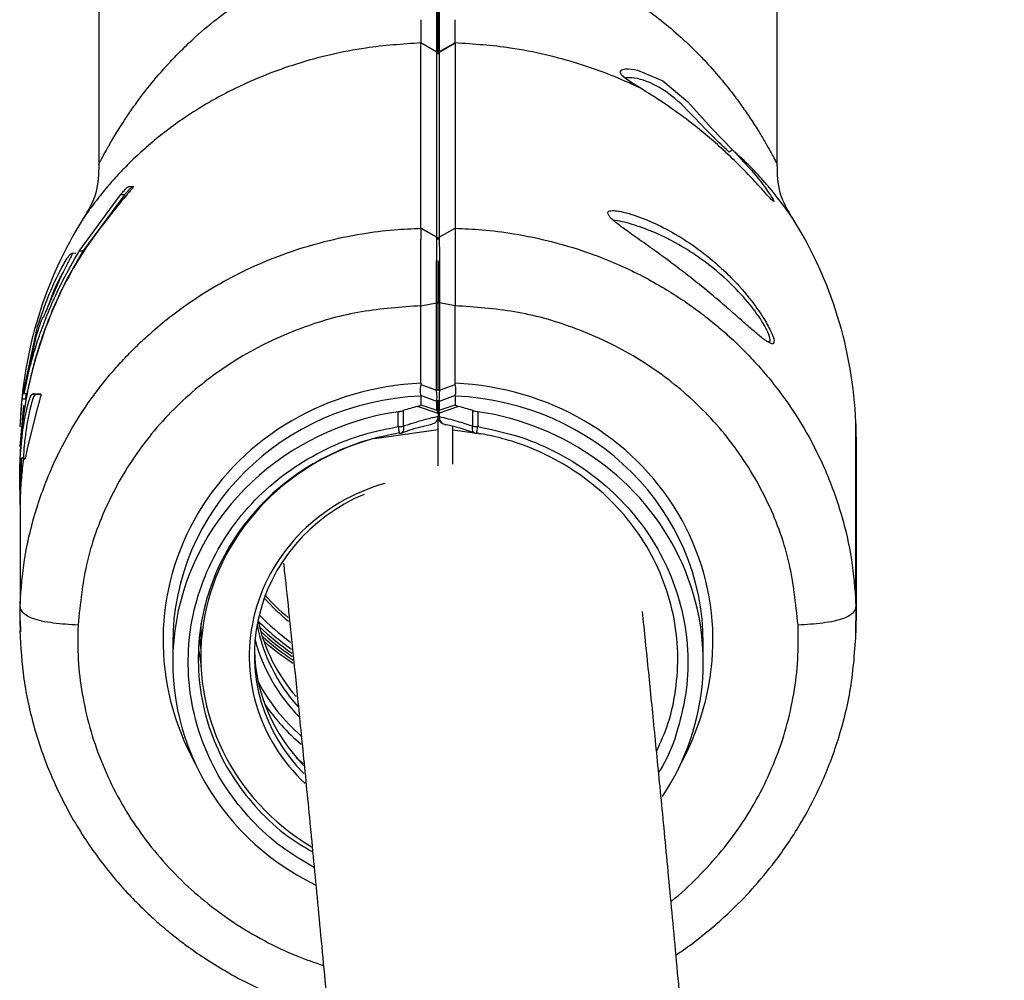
# Model space of a CAD drawing. Header units: millimetres. Extents: x 1141 to 9683, y 1625 to 6203.
# Tile 115 of 118: x 9427 to 9524, y 3901 to 3995. Entities that reach past the tile are written whole.
import ezdxf

# ---------------------------------------------------------------- set-up
doc = ezdxf.new("R2010")
doc.units = ezdxf.units.MM
doc.header["$LTSCALE"] = 25

msp = doc.modelspace()

# ---------------------------------------------------------------- linework, layer by layer
at = {"color": 7, "linetype": 'Continuous', "lineweight": 25}
for p, q in [((9435.085, 4022.861), (9435.085, 3980.681)), ((9501.585, 3980.681), (9501.585, 4022.861)), ((9466.662, 3994.916), (9466.662, 3994.194)), ((9470.008, 3994.195), (9470.008, 3994.916)), ((9468.474, 3993.882), (9468.211, 3993.882)), ((9466.662, 3974.474), (9466.662, 3992.645)), ((9468.208, 3991.746), (9466.662, 3992.645)), ((9466.662, 3992.645), (9468.208, 3991.752)), ((9468.462, 3991.746), (9470.008, 3992.645)), ((9470.008, 3992.645), (9468.462, 3991.752)), ((9470.008, 3992.645), (9470.008, 3974.474)), ((9468.208, 3991.746), (9468.208, 3991.752)), ((9468.462, 3991.752), (9468.462, 3991.746)), ((9438.025, 3978.585), (9438.508, 3978.576)), ((9433.17, 3972.228), (9437.201, 3977.757)), ((9437.597, 3977.756), (9433.52, 3972.227)), ((9437.597, 3977.756), (9437.201, 3977.757)), ((9485.258, 3975.603), (9485.258, 3975.605)), ((9468.208, 3973.602), (9466.662, 3974.475)), ((9466.662, 3974.474), (9468.208, 3973.622)), ((9468.462, 3973.602), (9470.008, 3974.474)), ((9468.462, 3973.622), (9470.008, 3974.474)), ((9468.208, 3973.602), (9468.208, 3973.622)), ((9468.462, 3973.622), (9468.462, 3973.602)), ((9432.333, 3971.983), (9432.502, 3972.023)), ((9432.843, 3972.017), (9432.502, 3972.023)), ((9433.52, 3972.227), (9433.17, 3972.228)), ((9466.662, 3972.086), (9466.662, 3972.742)), ((9470.008, 3972.743), (9470.008, 3972.086)), ((9432.012, 3971.036), (9431.352, 3969.729)), ((9432.499, 3971.98), (9432.333, 3971.983)), ((9466.662, 3970.649), (9466.662, 3971.473)), ((9470.008, 3971.473), (9470.008, 3970.65)), ((9431.352, 3969.729), (9430.085, 3966.819)), ((9466.662, 3966.883), (9468.202, 3967.168)), ((9468.202, 3958.617), (9468.202, 3967.168)), ((9468.335, 3958.687), (9468.335, 3967.238)), ((9470.008, 3966.883), (9468.467, 3967.168)), ((9468.467, 3967.168), (9468.467, 3958.617)), ((9466.662, 3959.297), (9466.662, 3966.883)), ((9470.008, 3959.297), (9470.008, 3966.883)), ((9429.665, 3965.784), (9429.575, 3965.738)), ((9427.671, 3958.254), (9429.095, 3964.84)), ((9428.838, 3963.54), (9427.73, 3958.261)), ((9500.672, 3963.365), (9500.71, 3963.371)), ((9466.662, 3959.297), (9466.651, 3959.186)), ((9466.651, 3959.186), (9468.202, 3958.617)), ((9468.467, 3958.617), (9470.018, 3959.186)), ((9470.018, 3959.186), (9470.008, 3959.297)), ((9427.372, 3955.011), (9427.585, 3957.721)), ((9427.887, 3957.718), (9427.585, 3957.721)), ((9427.654, 3958.255), (9427.671, 3958.254)), ((9427.973, 3958.249), (9427.671, 3958.254)), ((9428.032, 3958.256), (9427.73, 3958.261)), ((9428.551, 3958.231), (9429.408, 3958.224)), ((9428.859, 3958.226), (9428.551, 3958.231)), ((9429.422, 3958.221), (9428.859, 3958.226)), ((9466.65, 3958.08), (9466.662, 3958.036)), ((9468.206, 3957.51), (9466.65, 3958.08)), ((9466.662, 3958.036), (9466.662, 3957.185)), ((9468.335, 3957.3), (9468.335, 3957.651)), ((9470.019, 3958.08), (9468.464, 3957.51)), ((9470.008, 3958.036), (9470.019, 3958.08)), ((9470.008, 3958.036), (9470.008, 3957.185)), ((9427.372, 3953.107), (9427.745, 3957.108)), ((9429.115, 3957.049), (9428.073, 3952.883)), ((9464.93, 3956.622), (9464.93, 3955.09)), ((9468.335, 3956.333), (9466.321, 3957.028)), ((9466.662, 3957.185), (9468.206, 3956.652)), ((9468.206, 3956.652), (9468.206, 3957.51)), ((9468.335, 3956.442), (9468.335, 3957.3)), ((9468.335, 3957.3), (9468.335, 3956.401)), ((9470.348, 3957.028), (9468.456, 3956.375)), ((9468.464, 3957.51), (9468.464, 3956.652)), ((9468.464, 3956.652), (9470.008, 3957.185)), ((9471.739, 3955.09), (9471.739, 3956.622)), ((9464.424, 3955.044), (9464.424, 3956.507)), ((9468.335, 3956.401), (9468.335, 3956.333)), ((9468.335, 3956.333), (9468.335, 3956.054)), ((9468.335, 3956.054), (9468.335, 3956.036)), ((9468.335, 3954.722), (9468.335, 3956.035)), ((9468.456, 3956.028), (9468.455, 3956.008)), ((9468.456, 3956.375), (9468.456, 3956.028)), ((9472.245, 3956.507), (9472.245, 3955.044)), ((9468.335, 3954.722), (9462.095, 3953.855)), ((9468.335, 3951.197), (9468.335, 3954.722)), ((9469.79, 3954.722), (9469.79, 3955.085)), ((9469.79, 3954.722), (9471.912, 3954.427)), ((9469.79, 3951.374), (9469.79, 3954.722)), ((9509.297, 3937.71), (9509.297, 3955.451)), ((9472.102, 3954.401), (9472.459, 3954.351)), ((9509.335, 3936.051), (9509.335, 3953.707)), ((9427.794, 3951.96), (9427.495, 3951.955)), ((9427.862, 3951.896), (9427.696, 3951.893)), ((9427.796, 3951.895), (9427.862, 3951.896)), ((9427.372, 3950.568), (9427.372, 3949.248)), ((9427.372, 3947.978), (9427.372, 3937.71)), ((9427.372, 3947.978), (9427.378, 3946.103)), ((9427.388, 3936.025), (9427.372, 3937.71)), ((9509.297, 3937.71), (9509.281, 3936.014)), ((9427.399, 3934.935), (9427.388, 3936.025)), ((9427.388, 3936.025), (9427.399, 3934.933)), ((9509.281, 3936.014), (9509.269, 3934.822)), ((9509.269, 3934.797), (9509.281, 3936.014)), ((9445.085, 3935.263), (9445.085, 3932.51)), ((9442.335, 3933.803), (9442.335, 3931.97)), ((9494.335, 3931.97), (9494.335, 3933.803)), ((9445.157, 3931.497), (9444.923, 3933.081)), ((9454.471, 3922.588), (9455.119, 3922.033))]:
    msp.add_line(p, q, dxfattribs=at)
at = {"color": 7, "linetype": 'Continuous', "lineweight": 25, "flags": 128}
for points in [[(9487.899, 3989.986), (9490.376, 3988.929), (9492.814, 3986.878), (9495.134, 3984.302), (9497.213, 3982.156), (9497.213, 3982.156), (9497.213, 3982.156)], [(9468.202, 3958.617), (9468.231, 3958.623), (9468.257, 3958.63), (9468.28, 3958.637), (9468.299, 3958.646), (9468.314, 3958.656), (9468.326, 3958.666), (9468.332, 3958.676), (9468.335, 3958.687)], [(9468.335, 3958.687), (9468.337, 3958.676), (9468.344, 3958.666), (9468.355, 3958.656), (9468.37, 3958.646), (9468.389, 3958.637), (9468.412, 3958.63), (9468.438, 3958.623), (9468.467, 3958.617)], [(9468.335, 3956.442), (9468.337, 3956.432), (9468.343, 3956.422), (9468.353, 3956.413), (9468.367, 3956.404), (9468.384, 3956.395), (9468.405, 3956.387), (9468.429, 3956.381), (9468.456, 3956.375)], [(9468.335, 3956.095), (9468.337, 3956.085), (9468.343, 3956.075), (9468.353, 3956.066), (9468.367, 3956.057), (9468.384, 3956.048), (9468.405, 3956.041), (9468.429, 3956.034), (9468.456, 3956.028)], [(9464.93, 3955.09), (9464.944, 3954.924), (9464.938, 3954.773), (9464.914, 3954.643), (9464.873, 3954.537), (9464.815, 3954.46), (9464.743, 3954.414), (9464.739, 3954.413)], [(9471.931, 3954.413), (9471.926, 3954.414), (9471.854, 3954.46), (9471.796, 3954.537), (9471.755, 3954.643), (9471.731, 3954.773), (9471.726, 3954.924), (9471.739, 3955.09)]]:
    msp.add_lwpolyline(points, dxfattribs=at)
at = {"color": 7, "linetype": 'Continuous', "lineweight": 25}
for centre, radius, start, end in [((9468.335, 3953.707), 41, 147.99481, 177.56147), ((9468.335, 3953.707), 41, 2.43853, 32.00532), ((9468.095, 3957.297), 0.24, 0.60234, 62.50281), ((9468.574, 3957.297), 0.24, 117.49719, 179.39766), ((9468.574, 3956.44), 0.24, 117.49719, 179.39766), ((9468.718, 3956.506), 0.293, 150.08901, 206.58695), ((9468.382, 3956.087), 0.0474, 187.00953, 235.35434), ((9468.503, 3956.285), 0.281, 240.87808, 260.31328), ((9464.423, 3957.853), 2.81, 270.02771, 280.41454), ((9467.682, 3955.369), 3.274, 185.71175, 197.79842), ((9472.247, 3957.853), 2.81, 259.58546, 269.97229), ((9467.512, 3955.676), 4.775, 344.10507, 352.38475), ((9468.335, 3953.707), 41, 0, 2.43853), ((9464.406, 3955.356), 1, 279.08591, 289.40013), ((9472.263, 3955.356), 1, 250.59987, 260.91409), ((9468.335, 3953.707), 23, 222.23529, 230.42303), ((9468.321, 3953.707), 22.746, 221.72947, 229.81014), ((9468.326, 3953.707), 24.492, 224.33526, 233.89337), ((9468.335, 3953.707), 25, 225.17294, 234.91365), ((9468.33, 3953.707), 25.296, 226.25281, 235.52412), ((9468.335, 3953.707), 25.55, 227.16424, 235.97984), ((9468.335, 3953.707), 25.8, 228.09778, 236.62444), ((9468.337, 3953.707), 26.054, 229.05708, 236.91033)]:
    msp.add_arc(centre, radius, start, end, dxfattribs=at)
for centre, major_axis, ratio, start_param, end_param in [((9468.387, 3933.673), (26.681, -4.367), 0.947378, 1.788567, 3.781543), ((9468.081, 3958.563), (-0.094, 1.098), 0.114212, 3.419026, 4.75191), ((9468.589, 3958.563), (0.094, 1.098), 0.114212, 1.531276, 2.864159), ((9468.282, 3933.673), (26.681, 4.367), 0.947378, 5.643235, 7.636211), ((9468.335, 3933.361), (25.671, -4.355), 0.947185, 1.794511, 3.300916), ((9468.335, 3933.361), (25.671, 4.355), 0.947185, 6.123862, 7.630267), ((9468.335, 3932.791), (21.328, 18.225), 0.815887, 1.039466, 1.093268), ((9468.081, 3956.442), (-0.163, 0.229), 0.848214, 4.013473, 5.069587), ((9468.335, 3932.791), (21.328, -18.225), 0.815887, 2.048325, 2.102127), ((9468.335, 3932.111), (25.964, 1.446), 0.949629, 1.668938, 4.1782), ((9468.335, 3932.111), (25.964, -1.446), 0.949629, 5.773283, 7.75584), ((9468.335, 3932.636), (23.218, 1.293), 0.949629, 1.797204, 4.097442), ((9468.343, 3932.636), (18.482, 1.029), 0.949629, 1.803927, 3.879685), ((9468.335, 3932.795), (17.973, 1.029), 0.949613, 1.9311, 3.83904), ((9468.335, 3935.134), (23.216, -1.321), 0.949617, 3.173148, 3.195583), ((9468.335, 3938.733), (17.973, 1.029), 0.949613, 3.261779, 3.788574), ((9468.335, 3939.353), (17.973, -1.029), 0.949613, 3.400607, 3.883045), ((9468.335, 3937.091), (23.592, 0.665), 0.949844, 3.250607, 3.287245), ((9468.335, 3937.401), (23.592, -0.665), 0.949844, 3.313999, 3.340815), ((9468.343, 3938.574), (18.482, 1.029), 0.949629, 3.33661, 3.834874), ((9468.335, 3933.415), (17.973, -1.029), 0.949613, 3.21995, 3.948561), ((9468.326, 3938.574), (19.714, 1.098), 0.949629, 3.558327, 3.914307), ((9468.335, 3938.415), (20.223, 1.098), 0.949643, 3.665761, 3.937306)]:
    msp.add_ellipse(centre, major_axis=major_axis, ratio=ratio, start_param=start_param, end_param=end_param, dxfattribs=at)
for points, knots in [([(9435.086, 3980.736), (9435.085, 3980.735), (9435.028, 3980.625), (9435.175, 3980.915), (9435.389, 3981.319), (9435.57, 3981.655), (9435.79, 3982.059), (9436.058, 3982.539), (9436.378, 3983.096), (9436.761, 3983.738), (9437.213, 3984.464), (9437.795, 3985.36), (9438.593, 3986.532), (9439.774, 3988.118), (9441.005, 3989.603), (9441.998, 3990.694), (9442.592, 3991.323), (9443.172, 3991.913), (9443.865, 3992.585), (9445.096, 3993.723), (9446.871, 3995.201), (9449.418, 3997.006), (9452.111, 3998.59), (9455.081, 4000.002), (9458.194, 4001.131), (9462.044, 4002.154), (9464.924, 4002.424), (9466.662, 4002.586)], [0, 0, 0, 0, 0.0004188, 0.0608569, 0.0819579, 0.1036412, 0.1259717, 0.1487145, 0.1730314, 0.19896, 0.226531, 0.25577, 0.2959252, 0.3468829, 0.4139615, 0.4407336, 0.4533862, 0.4754197, 0.4987996, 0.5200332, 0.5892959, 0.6510404, 0.717605, 0.7797077, 0.844334, 0.9061082, 1, 1, 1, 1]), ([(9468.208, 3991.752), (9468.208, 3991.752), (9468.208, 3991.792), (9468.207, 3991.896), (9468.207, 3992.182), (9468.206, 3992.837), (9468.205, 3994.016), (9468.205, 3996.03), (9468.206, 3998.355), (9468.207, 4000.63), (9468.207, 4001.959), (9468.207, 4002.625), (9468.207, 4002.625)], [0, 0, 0, 0, 0.000004, 0.073572, 0.192508, 0.311084, 0.451978, 0.592592, 0.763189, 0.881432, 0.999996, 1, 1, 1, 1]), ([(9468.335, 3991.752), (9468.335, 3991.759), (9468.335, 3991.845), (9468.335, 3992.239), (9468.335, 3993.251), (9468.335, 3995.119), (9468.335, 3997.23), (9468.335, 3999.36), (9468.335, 4001.127), (9468.335, 4002.216), (9468.335, 4002.625)], [0, 0, 0, 0, 0.012298, 0.143615, 0.335719, 0.495048, 0.654059, 0.786789, 0.919922, 1, 1, 1, 1]), ([(9468.335, 4002.625), (9468.335, 4001.952), (9468.335, 4000.608), (9468.335, 3998.295), (9468.335, 3995.917), (9468.335, 3993.847), (9468.335, 3992.642), (9468.335, 3991.984), (9468.335, 3991.796), (9468.335, 3991.708)], [0, 0, 0, 0, 0.128901, 0.257455, 0.445277, 0.601231, 0.756867, 0.886441, 1, 1, 1, 1]), ([(9468.462, 4002.625), (9468.462, 4002.625), (9468.462, 4002.217), (9468.463, 4001.149), (9468.463, 3999.405), (9468.463, 3997.318), (9468.464, 3995.251), (9468.463, 3993.437), (9468.462, 3992.437), (9468.462, 3991.948), (9468.462, 3991.816), (9468.462, 3991.752), (9468.462, 3991.752)], [0, 0, 0, 0, 0.000004, 0.072587, 0.190564, 0.310801, 0.451708, 0.59234, 0.763161, 0.880759, 0.999996, 1, 1, 1, 1]), ([(9470.008, 4002.587), (9470.874, 4002.524), (9472.619, 4002.399), (9475.446, 4001.916), (9478.487, 4001.134), (9481.394, 4000.071), (9483.971, 3998.876), (9486.192, 3997.649), (9488.281, 3996.297), (9490.268, 3994.817), (9491.994, 3993.353), (9493.374, 3992.045), (9494.687, 3990.696), (9495.963, 3989.257), (9497.165, 3987.756), (9498.142, 3986.429), (9499.01, 3985.163), (9499.793, 3983.935), (9500.427, 3982.867), (9500.887, 3982.049), (9501.206, 3981.46), (9501.504, 3980.892), (9501.552, 3980.798), (9501.583, 3980.736)], [0, 0, 0, 0, 0.046753, 0.094174, 0.155951, 0.220444, 0.270122, 0.322441, 0.373333, 0.424589, 0.481014, 0.52318, 0.554746, 0.613264, 0.663062, 0.701766, 0.745655, 0.793531, 0.836636, 0.875117, 0.907844, 0.938668, 1, 1, 1, 1]), ([(9466.662, 3994.194), (9466.662, 3994.154), (9466.662, 3993.861), (9466.662, 3993.647), (9466.662, 3993.463)], [0, 0, 0, 0, 0.1384308, 1, 1, 1, 1]), ([(9470.008, 3993.463), (9470.008, 3993.647), (9470.008, 3993.861), (9470.008, 3994.154), (9470.008, 3994.195)], [0, 0, 0, 0, 0.861184, 1, 1, 1, 1]), ([(9466.662, 3993.463), (9466.662, 3993.409), (9466.662, 3992.926), (9466.662, 3992.777), (9466.662, 3992.645)], [0, 0, 0, 0, 0.113038, 1, 1, 1, 1]), ([(9470.008, 3992.645), (9470.008, 3992.777), (9470.008, 3992.926), (9470.008, 3993.409), (9470.008, 3993.463)], [0, 0, 0, 0, 0.887055, 1, 1, 1, 1]), ([(9466.662, 3992.645), (9464.84, 3992.519), (9461.802, 3992.31), (9457.75, 3991.506), (9454.45, 3990.609), (9451.344, 3989.498), (9448.481, 3988.229), (9445.838, 3986.817), (9443.599, 3985.406), (9441.706, 3984.04), (9440.108, 3982.748), (9438.668, 3981.453), (9437.399, 3980.19), (9436.148, 3978.824), (9435.038, 3977.474), (9434.168, 3976.306), (9433.703, 3975.638), (9433.513, 3975.359), (9433.566, 3975.436), (9433.567, 3975.437)], [0, 0, 0, 0, 0.08865, 0.147903, 0.208984, 0.268987, 0.330885, 0.392871, 0.456209, 0.507826, 0.559414, 0.612472, 0.665883, 0.718079, 0.79382, 0.865111, 0.933112, 0.999157, 1, 1, 1, 1]), ([(9488.246, 3988.159), (9488.197, 3988.182), (9487.245, 3988.647), (9485.31, 3989.503), (9482.222, 3990.608), (9478.928, 3991.504), (9474.872, 3992.31), (9471.831, 3992.519), (9470.008, 3992.645)], [0, 0, 0, 0, 0.009827, 0.192983, 0.372237, 0.555667, 0.733626, 1, 1, 1, 1]), ([(9468.208, 3973.622), (9468.208, 3975.332), (9468.208, 3977.788), (9468.208, 3981.216), (9468.208, 3983.56), (9468.208, 3986.147), (9468.208, 3987.951), (9468.208, 3989.868), (9468.208, 3990.974), (9468.208, 3991.622), (9468.208, 3991.746), (9468.208, 3991.746)], [0, 0, 0, 0, 0.194494, 0.279278, 0.448866, 0.53365, 0.703238, 0.788022, 0.957609, 0.999999, 1, 1, 1, 1]), ([(9468.462, 3991.746), (9468.462, 3991.746), (9468.462, 3991.622), (9468.462, 3990.974), (9468.462, 3989.868), (9468.462, 3987.951), (9468.462, 3986.148), (9468.462, 3983.56), (9468.462, 3981.217), (9468.462, 3977.788), (9468.462, 3975.332), (9468.462, 3973.622)], [0, 0, 0, 0, 0.000001, 0.042389, 0.211972, 0.296753, 0.466335, 0.551116, 0.720699, 0.80548, 1, 1, 1, 1]), ([(9488.245, 3988.161), (9488.245, 3988.161), (9487.803, 3988.428), (9487.108, 3988.835), (9486.424, 3989.369), (9486.177, 3989.73), (9486.26, 3989.997), (9486.806, 3990.167), (9487.469, 3990.057), (9487.899, 3989.986)], [0, 0, 0, 0, 0.000008, 0.23219, 0.367241, 0.474841, 0.583029, 0.730273, 1, 1, 1, 1]), ([(9488.268, 3988.147), (9488.157, 3988.215), (9487.776, 3988.448), (9487.228, 3988.776), (9486.725, 3989.148), (9486.481, 3989.361), (9486.439, 3989.484), (9486.441, 3989.455), (9486.441, 3989.455)], [0, 0, 0, 0, 0.1272297, 0.4376217, 0.682521, 0.8652701, 0.9997938, 1, 1, 1, 1]), ([(9496.882, 3981.937), (9496.172, 3982.597), (9494.617, 3984.041), (9492.433, 3986.515), (9490.09, 3988.415), (9487.965, 3989.232), (9486.99, 3989.226), (9486.702, 3989.224)], [0, 0, 0, 0, 0.195563, 0.428474, 0.667087, 0.901591, 1, 1, 1, 1]), ([(9501.252, 3977.09), (9501.19, 3977.131), (9501.065, 3977.213), (9500.412, 3977.939), (9499.298, 3979.173), (9497.796, 3980.741), (9496.108, 3982.336), (9494.372, 3983.851), (9492.375, 3985.419), (9490.239, 3986.924), (9488.882, 3987.765), (9488.246, 3988.159)], [0, 0, 0, 0, 0.086254, 0.173888, 0.270798, 0.414665, 0.514051, 0.613579, 0.747583, 0.881669, 1, 1, 1, 1]), ([(9497.213, 3982.156), (9497.941, 3981.383), (9499.186, 3980.062), (9500.481, 3978.374), (9501.2, 3977.308), (9501.236, 3977.159), (9501.252, 3977.09)], [0, 0, 0, 0, 0.32999, 0.564296, 0.79918, 1, 1, 1, 1]), ([(9503.102, 3975.437), (9503.073, 3975.481), (9503.013, 3975.57), (9502.595, 3976.173), (9502.103, 3976.842), (9501.631, 3977.458), (9501.058, 3978.171), (9500.21, 3979.167), (9499.003, 3980.491), (9497.816, 3981.595), (9497.213, 3982.156)], [0, 0, 0, 0, 0.1566216, 0.3199642, 0.4044567, 0.4912973, 0.5808219, 0.6733366, 0.8342758, 1, 1, 1, 1]), ([(9435.085, 3980.733), (9435.066, 3979.783), (9435.029, 3977.882), (9434.053, 3976.25), (9433.565, 3975.434)], [0, 0, 0, 0, 0.499999, 1, 1, 1, 1]), ([(9503.104, 3975.434), (9502.616, 3976.25), (9501.641, 3977.882), (9501.603, 3979.783), (9501.585, 3980.733)], [0, 0, 0, 0, 0.500001, 1, 1, 1, 1]), ([(9437.201, 3977.757), (9437.282, 3977.849), (9437.467, 3978.059), (9437.718, 3978.322), (9437.907, 3978.503), (9437.998, 3978.577), (9438.018, 3978.583), (9438.025, 3978.585)], [0, 0, 0, 0, 0.226855, 0.520574, 0.739343, 0.914011, 1, 1, 1, 1]), ([(9438.425, 3978.578), (9438.408, 3978.57), (9438.374, 3978.554), (9438.228, 3978.424), (9437.994, 3978.193), (9437.762, 3977.943), (9437.621, 3977.783), (9437.597, 3977.756)], [0, 0, 0, 0, 0.17488, 0.348837, 0.604298, 0.932358, 1, 1, 1, 1]), ([(9438.508, 3978.576), (9438.498, 3978.56), (9438.475, 3978.521), (9438.382, 3978.4), (9438.209, 3978.191), (9437.996, 3977.948), (9437.85, 3977.785), (9437.795, 3977.724)], [0, 0, 0, 0, 0.113245, 0.27444, 0.507458, 0.816006, 1, 1, 1, 1]), ([(9437.795, 3977.724), (9436.361, 3975.975), (9433.451, 3972.428), (9430.318, 3966.314), (9428.181, 3959.759), (9427.498, 3955.042), (9427.38, 3952.555), (9427.372, 3952.374)], [0, 0, 0, 0, 0.2416081, 0.4902232, 0.7318596, 0.9804988, 1, 1, 1, 1]), ([(9485.031, 3975.829), (9485.009, 3975.862), (9484.905, 3976.014), (9485.048, 3976.174), (9485.628, 3976.247), (9486.652, 3976.056), (9487.49, 3975.783), (9487.832, 3975.672)], [0, 0, 0, 0, 0.046597, 0.214959, 0.421233, 0.7642, 1, 1, 1, 1]), ([(9500.991, 3963.197), (9500.854, 3963.247), (9500.551, 3963.356), (9499.743, 3964.006), (9498.756, 3964.859), (9497.596, 3965.887), (9496.242, 3967.066), (9494.539, 3968.504), (9492.568, 3970.076), (9490.548, 3971.595), (9488.719, 3972.901), (9487.232, 3973.947), (9486.004, 3974.844), (9485.212, 3975.485), (9485.073, 3975.75), (9485.031, 3975.829)], [0, 0, 0, 0, 0.062959, 0.13877, 0.206752, 0.274872, 0.357454, 0.440155, 0.552402, 0.66473, 0.750275, 0.835679, 0.903116, 0.970939, 1, 1, 1, 1]), ([(9487.617, 3974.785), (9487.28, 3974.883), (9486.605, 3975.081), (9485.92, 3975.215), (9485.618, 3975.236), (9485.574, 3975.239)], [0, 0, 0, 0, 0.458823, 0.921746, 1, 1, 1, 1]), ([(9487.832, 3975.672), (9488.511, 3975.407), (9489.93, 3974.855), (9492.172, 3973.608), (9494.213, 3972.197), (9495.957, 3970.733), (9497.635, 3969.1), (9499.21, 3967.237), (9500.443, 3965.394), (9501.082, 3964.127), (9501.33, 3963.457), (9501.258, 3963.378), (9501.257, 3963.377)], [0, 0, 0, 0, 0.121951, 0.254589, 0.3871536, 0.4801608, 0.5730493, 0.7101059, 0.8174619, 0.90814, 0.9988896, 1, 1, 1, 1]), ([(9427.372, 3937.71), (9427.485, 3939.146), (9427.718, 3942.104), (9428.765, 3946.574), (9430.275, 3950.727), (9432.172, 3954.493), (9433.87, 3957.147), (9435.327, 3959.09), (9436.381, 3960.377), (9437.507, 3961.638), (9438.707, 3962.867), (9440.127, 3964.198), (9441.869, 3965.668), (9444.056, 3967.285), (9446.646, 3968.927), (9449.668, 3970.521), (9453.209, 3972.009), (9456.995, 3973.186), (9460.688, 3973.949), (9463.857, 3974.354), (9465.792, 3974.437), (9466.662, 3974.474)], [0, 0, 0, 0, 0.074471, 0.153406, 0.236805, 0.302305, 0.37032, 0.398241, 0.426564, 0.45529, 0.48442, 0.513952, 0.554064, 0.599802, 0.651163, 0.708149, 0.770757, 0.8425, 0.904625, 0.957125, 1, 1, 1, 1]), ([(9466.662, 3974.475), (9466.662, 3974.215), (9466.662, 3973.925), (9466.662, 3973.433), (9466.662, 3973.382)], [0, 0, 0, 0, 0.897277, 1, 1, 1, 1]), ([(9470.008, 3974.475), (9470.008, 3974.215), (9470.008, 3973.925), (9470.008, 3973.432), (9470.008, 3973.381)], [0, 0, 0, 0, 0.896957, 1, 1, 1, 1]), ([(9470.008, 3974.474), (9470.877, 3974.437), (9472.812, 3974.354), (9475.982, 3973.949), (9479.674, 3973.186), (9483.127, 3972.113), (9486.093, 3970.909), (9488.387, 3969.803), (9490.455, 3968.648), (9492.304, 3967.475), (9493.945, 3966.31), (9495.39, 3965.175), (9497.367, 3963.476), (9499.757, 3961.083), (9502.351, 3957.847), (9504.497, 3954.494), (9506.395, 3950.727), (9507.904, 3946.574), (9508.951, 3942.104), (9509.184, 3939.146), (9509.297, 3937.71)], [0, 0, 0, 0, 0.042876, 0.095378, 0.157504, 0.229249, 0.274551, 0.316982, 0.356545, 0.393237, 0.427059, 0.458011, 0.486092, 0.559139, 0.62967, 0.697686, 0.763188, 0.84659, 0.925527, 1, 1, 1, 1]), ([(9500.675, 3963.379), (9500.679, 3963.378), (9500.861, 3963.298), (9500.922, 3963.541), (9500.74, 3964.223), (9500.057, 3965.453), (9498.851, 3967.127), (9496.861, 3969.308), (9494.428, 3971.328), (9491.902, 3972.932), (9489.691, 3974.055), (9488.288, 3974.549), (9487.617, 3974.785)], [0, 0, 0, 0, 0.0018666, 0.0768519, 0.158797, 0.2410243, 0.3390864, 0.4654271, 0.6378466, 0.7618917, 0.8860098, 1, 1, 1, 1]), ([(9466.662, 3972.742), (9466.662, 3972.855), (9466.662, 3973.089), (9466.662, 3973.282), (9466.662, 3973.382)], [0, 0, 0, 0, 0.480332, 1, 1, 1, 1]), ([(9468.202, 3967.168), (9468.202, 3967.169), (9468.202, 3967.829), (9468.202, 3968.93), (9468.201, 3970.416), (9468.203, 3971.469), (9468.205, 3972.287), (9468.206, 3972.932), (9468.207, 3973.332), (9468.208, 3973.534), (9468.208, 3973.602), (9468.208, 3973.602)], [0, 0, 0, 0, 0.000007, 0.241888, 0.398953, 0.509287, 0.618352, 0.764716, 0.921421, 0.999993, 1, 1, 1, 1]), ([(9468.462, 3973.602), (9468.462, 3973.602), (9468.462, 3973.399), (9468.463, 3973.056), (9468.465, 3972.287), (9468.466, 3971.469), (9468.468, 3970.416), (9468.468, 3969.15), (9468.467, 3968.036), (9468.467, 3967.375), (9468.467, 3967.169), (9468.467, 3967.168)], [0, 0, 0, 0, 0.000007, 0.235116, 0.381478, 0.490541, 0.600873, 0.757936, 0.92427, 0.999993, 1, 1, 1, 1]), ([(9470.008, 3973.381), (9470.008, 3973.281), (9470.008, 3973.089), (9470.008, 3972.855), (9470.008, 3972.743)], [0, 0, 0, 0, 0.519637, 1, 1, 1, 1]), ([(9427.73, 3958.261), (9427.763, 3958.391), (9427.818, 3958.601), (9428.08, 3959.838), (9428.416, 3961.205), (9428.915, 3962.932), (9429.589, 3964.912), (9430.471, 3967.082), (9431.62, 3969.546), (9432.616, 3971.269), (9433.17, 3972.228)], [0, 0, 0, 0, 0.186759, 0.300198, 0.413627, 0.525902, 0.638182, 0.749362, 0.860587, 1, 1, 1, 1]), ([(9433.52, 3972.227), (9433.032, 3971.394), (9432.055, 3969.727), (9430.851, 3967.223), (9429.878, 3964.838), (9429.16, 3962.729), (9428.67, 3961), (9428.35, 3959.672), (9428.154, 3958.764), (9428.062, 3958.326), (9428.04, 3958.275), (9428.032, 3958.256)], [0, 0, 0, 0, 0.121471, 0.242856, 0.365862, 0.488832, 0.601784, 0.714743, 0.825956, 0.937177, 1, 1, 1, 1]), ([(9432.502, 3972.023), (9432.503, 3972.017), (9432.504, 3972.004), (9432.454, 3971.893), (9432.37, 3971.723), (9432.251, 3971.492), (9432.126, 3971.251), (9432.044, 3971.096), (9432.012, 3971.036)], [0, 0, 0, 0, 0.157469, 0.316956, 0.481978, 0.664881, 0.870016, 1, 1, 1, 1]), ([(9466.662, 3971.473), (9466.662, 3971.579), (9466.662, 3971.791), (9466.662, 3971.988), (9466.662, 3972.086)], [0, 0, 0, 0, 0.498602, 1, 1, 1, 1]), ([(9470.008, 3972.086), (9470.008, 3971.988), (9470.008, 3971.791), (9470.008, 3971.579), (9470.008, 3971.473)], [0, 0, 0, 0, 0.501399, 1, 1, 1, 1]), ([(9429.095, 3964.84), (9429.434, 3965.847), (9430.129, 3967.914), (9431.079, 3969.914), (9431.715, 3971.083), (9432.124, 3971.747), (9432.261, 3971.902), (9432.333, 3971.983)], [0, 0, 0, 0, 0.269886, 0.553676, 0.696901, 0.840027, 1, 1, 1, 1]), ([(9468.335, 3967.238), (9468.335, 3967.887), (9468.335, 3968.945), (9468.335, 3970.387), (9468.335, 3971.06), (9468.335, 3971.333)], [0, 0, 0, 0, 0.486095, 0.791975, 1, 1, 1, 1]), ([(9468.335, 3971.185), (9468.335, 3970.96), (9468.335, 3970.335), (9468.335, 3968.944), (9468.335, 3967.887), (9468.335, 3967.238)], [0, 0, 0, 0, 0.177456, 0.495143, 1, 1, 1, 1]), ([(9431.584, 3970.187), (9431.514, 3970.061), (9431.153, 3969.41), (9430.607, 3968.265), (9430.225, 3967.165), (9430.183, 3967.042)], [0, 0, 0, 0, 0.175798, 0.907646, 1, 1, 1, 1]), ([(9466.662, 3969.619), (9466.662, 3969.795), (9466.662, 3970.14), (9466.662, 3970.482), (9466.662, 3970.649)], [0, 0, 0, 0, 0.51186, 1, 1, 1, 1]), ([(9470.008, 3970.65), (9470.008, 3970.482), (9470.008, 3970.14), (9470.008, 3969.794), (9470.008, 3969.617)], [0, 0, 0, 0, 0.488121, 1, 1, 1, 1]), ([(9466.662, 3966.883), (9466.662, 3967.689), (9466.662, 3968.588), (9466.662, 3969.522), (9466.662, 3969.619)], [0, 0, 0, 0, 0.896534, 1, 1, 1, 1]), ([(9470.008, 3969.617), (9470.008, 3969.521), (9470.008, 3968.587), (9470.008, 3967.689), (9470.008, 3966.883)], [0, 0, 0, 0, 0.103117, 1, 1, 1, 1]), ([(9430.085, 3966.819), (9430.038, 3966.698), (9429.934, 3966.431), (9429.801, 3966.091), (9429.698, 3965.839), (9429.676, 3965.802), (9429.665, 3965.784)], [0, 0, 0, 0, 0.224174, 0.492311, 0.748605, 1, 1, 1, 1]), ([(9466.662, 3966.883), (9464.705, 3966.751), (9460.794, 3966.486), (9454.869, 3964.838), (9449.102, 3962.153), (9443.776, 3958.277), (9439.341, 3953.506), (9435.984, 3947.99), (9433.713, 3941.959), (9433.272, 3937.714), (9433.052, 3935.594)], [0, 0, 0, 0, 0.112984, 0.225828, 0.355082, 0.483767, 0.613202, 0.741833, 0.871066, 1, 1, 1, 1]), ([(9503.617, 3935.594), (9503.397, 3937.714), (9502.956, 3941.959), (9500.686, 3947.99), (9497.329, 3953.506), (9492.893, 3958.277), (9487.568, 3962.153), (9481.8, 3964.838), (9475.876, 3966.486), (9471.965, 3966.751), (9470.008, 3966.883)], [0, 0, 0, 0, 0.128934, 0.258167, 0.386798, 0.516233, 0.644918, 0.774172, 0.887013, 1, 1, 1, 1]), ([(9429.575, 3965.738), (9429.547, 3965.678), (9429.49, 3965.556), (9429.304, 3965.048), (9429.077, 3964.365), (9428.917, 3963.813), (9428.838, 3963.54)], [0, 0, 0, 0, 0.244259, 0.492129, 0.748972, 1, 1, 1, 1]), ([(9501.257, 3963.377), (9501.243, 3963.237), (9501.228, 3963.078), (9501.017, 3963.184), (9500.991, 3963.197)], [0, 0, 0, 0, 0.874591, 1, 1, 1, 1]), ([(9466.651, 3959.186), (9466.647, 3959.166), (9466.624, 3959.044), (9466.593, 3958.81), (9466.579, 3958.505), (9466.596, 3958.24), (9466.632, 3958.133), (9466.65, 3958.08)], [0, 0, 0, 0, 0.047529, 0.282199, 0.516946, 0.758648, 1, 1, 1, 1]), ([(9470.019, 3958.08), (9470.023, 3958.088), (9470.045, 3958.14), (9470.076, 3958.279), (9470.09, 3958.544), (9470.072, 3958.863), (9470.036, 3959.079), (9470.018, 3959.186)], [0, 0, 0, 0, 0.042433, 0.27632, 0.512292, 0.756341, 1, 1, 1, 1]), ([(9427.372, 3951.616), (9427.44, 3952.571), (9427.59, 3954.668), (9427.977, 3956.579), (9428.27, 3957.652), (9428.453, 3958.145), (9428.519, 3958.203), (9428.551, 3958.231)], [0, 0, 0, 0, 0.2508736, 0.5505673, 0.7032502, 0.860388, 1, 1, 1, 1]), ([(9427.585, 3957.721), (9427.594, 3957.8), (9427.615, 3957.976), (9427.64, 3958.167), (9427.652, 3958.248), (9427.653, 3958.253), (9427.654, 3958.255)], [0, 0, 0, 0, 0.257116, 0.576021, 0.893508, 1, 1, 1, 1]), ([(9428.859, 3958.226), (9428.824, 3958.193), (9428.753, 3958.128), (9428.562, 3957.603), (9428.336, 3956.773), (9428.097, 3955.645), (9427.883, 3954.215), (9427.741, 3952.966), (9427.707, 3952.147), (9427.699, 3951.959)], [0, 0, 0, 0, 0.155601, 0.315798, 0.471391, 0.63137, 0.789068, 0.951467, 1, 1, 1, 1]), ([(9427.955, 3958.249), (9427.953, 3958.238), (9427.949, 3958.215), (9427.925, 3958.039), (9427.902, 3957.851), (9427.889, 3957.735), (9427.887, 3957.718)], [0, 0, 0, 0, 0.31526, 0.630662, 0.947421, 1, 1, 1, 1]), ([(9429.413, 3958.218), (9429.418, 3958.219), (9429.43, 3958.22), (9429.411, 3958.104), (9429.361, 3957.894), (9429.281, 3957.606), (9429.195, 3957.311), (9429.137, 3957.123), (9429.115, 3957.049)], [0, 0, 0, 0, 0.115757, 0.299341, 0.483026, 0.672446, 0.870817, 1, 1, 1, 1]), ([(9464.424, 3956.507), (9464.537, 3956.527), (9464.716, 3956.558), (9464.873, 3956.605), (9464.93, 3956.622)], [0, 0, 0, 0, 0.634959, 1, 1, 1, 1]), ([(9466.321, 3957.028), (9466.412, 3957.055), (9466.536, 3957.091), (9466.633, 3957.145), (9466.66, 3957.171), (9466.661, 3957.183), (9466.662, 3957.185)], [0, 0, 0, 0, 0.585744, 0.800254, 0.957156, 1, 1, 1, 1]), ([(9470.008, 3957.185), (9470.012, 3957.175), (9470.025, 3957.149), (9470.135, 3957.092), (9470.262, 3957.054), (9470.348, 3957.028)], [0, 0, 0, 0, 0.165683, 0.433593, 1, 1, 1, 1]), ([(9471.739, 3956.622), (9471.841, 3956.593), (9472.002, 3956.547), (9472.18, 3956.518), (9472.245, 3956.507)], [0, 0, 0, 0, 0.634902, 1, 1, 1, 1]), ([(9464.93, 3955.09), (9465.596, 3955.31), (9466.727, 3955.686), (9467.865, 3955.947), (9468.335, 3956.054)], [0, 0, 0, 0, 0.588098, 1, 1, 1, 1]), ([(9468.335, 3956.036), (9468.325, 3955.941), (9468.307, 3955.751), (9468.165, 3955.519), (9467.971, 3955.351), (9467.805, 3955.307), (9467.727, 3955.286)], [0, 0, 0, 0, 0.250214, 0.499899, 0.763281, 1, 1, 1, 1]), ([(9468.759, 3955.374), (9468.744, 3955.379), (9468.643, 3955.415), (9468.505, 3955.561), (9468.361, 3955.795), (9468.344, 3955.985), (9468.335, 3956.081)], [0, 0, 0, 0, 0.0535197, 0.3753455, 0.6854337, 1, 1, 1, 1]), ([(9468.455, 3956.008), (9468.463, 3955.914), (9468.479, 3955.726), (9468.602, 3955.498), (9468.772, 3955.334), (9468.918, 3955.295), (9468.987, 3955.276)], [0, 0, 0, 0, 0.255307, 0.507049, 0.768325, 1, 1, 1, 1]), ([(9468.456, 3956.028), (9469.043, 3955.888), (9470.142, 3955.627), (9471.232, 3955.26), (9471.739, 3955.09)], [0, 0, 0, 0, 0.535251, 1, 1, 1, 1]), ([(9456.198, 3911.847), (9455.122, 3912.475), (9452.874, 3913.787), (9449.975, 3916.45), (9447.477, 3919.573), (9445.592, 3923.07), (9444.336, 3926.814), (9443.775, 3930.713), (9443.897, 3934.651), (9444.728, 3938.515), (9446.215, 3942.201), (9448.343, 3945.594), (9451.028, 3948.611), (9454.215, 3951.153), (9457.602, 3953.045), (9461.036, 3954.364), (9463.294, 3954.817), (9464.424, 3955.044)], [0, 0, 0, 0, 0.062934, 0.13147, 0.200006, 0.268462, 0.336918, 0.405457, 0.473997, 0.542536, 0.611075, 0.679623, 0.748172, 0.816732, 0.885292, 0.942646, 1, 1, 1, 1]), ([(9464.74, 3954.405), (9465.015, 3954.513), (9466.004, 3954.898), (9467.006, 3955.12), (9467.729, 3955.281)], [0, 0, 0, 0, 0.278765, 1, 1, 1, 1]), ([(9468.984, 3955.265), (9469.19, 3955.227), (9470.175, 3955.044), (9471.156, 3954.696), (9471.932, 3954.421)], [0, 0, 0, 0, 0.208241, 1, 1, 1, 1]), ([(9472.245, 3955.044), (9473.661, 3954.746), (9476.425, 3954.166), (9480.261, 3952.46), (9483.71, 3950.26), (9486.712, 3947.521), (9489.203, 3944.357), (9491.088, 3940.836), (9492.341, 3937.072), (9492.893, 3933.166), (9492.777, 3929.223), (9491.898, 3925.393), (9490.933, 3922.666), (9490.084, 3921.358), (9489.957, 3921.161)], [0, 0, 0, 0, 0.093461, 0.182542, 0.271624, 0.360712, 0.4498, 0.538891, 0.627982, 0.717032, 0.806082, 0.895133, 0.984184, 1, 1, 1, 1]), ([(9464.567, 3954.421), (9463.494, 3954.207), (9461.327, 3953.774), (9458.051, 3952.513), (9454.787, 3950.702), (9451.746, 3948.272), (9449.15, 3945.371), (9447.12, 3942.129), (9445.676, 3938.58), (9444.885, 3934.889), (9444.755, 3931.094), (9445.293, 3927.37), (9446.492, 3923.76), (9448.293, 3920.42), (9450.694, 3917.409), (9453.284, 3915.005), (9455.236, 3913.85), (9456.052, 3913.367)], [0, 0, 0, 0, 0.057526, 0.116212, 0.18468, 0.255134, 0.323591, 0.394032, 0.462479, 0.532911, 0.601357, 0.671789, 0.740154, 0.810497, 0.87894, 0.949369, 1, 1, 1, 1]), ([(9489.755, 3923.222), (9490.156, 3924.116), (9491.081, 3926.179), (9491.769, 3929.621), (9491.919, 3933.408), (9491.382, 3937.142), (9490.188, 3940.772), (9488.386, 3944.134), (9485.995, 3947.192), (9483.127, 3949.803), (9479.812, 3951.944), (9476.661, 3953.306), (9474.046, 3954.068), (9472.682, 3954.316), (9472.102, 3954.421)], [0, 0, 0, 0, 0.07145, 0.165003, 0.255919, 0.349471, 0.440428, 0.534025, 0.62498, 0.718574, 0.809523, 0.903109, 0.958791, 1, 1, 1, 1]), ([(9428.073, 3952.883), (9428.053, 3952.778), (9428.008, 3952.548), (9427.946, 3952.239), (9427.896, 3952.004), (9427.871, 3951.906), (9427.864, 3951.898), (9427.862, 3951.896)], [0, 0, 0, 0, 0.198276, 0.436307, 0.672385, 0.905011, 1, 1, 1, 1]), ([(9427.372, 3950.568), (9427.395, 3950.935), (9427.439, 3951.614), (9427.502, 3952.037), (9427.511, 3951.873), (9427.473, 3951.185), (9427.414, 3950.24), (9427.382, 3949.5), (9427.372, 3949.248)], [0, 0, 0, 0, 0.205442, 0.379257, 0.55332, 0.725078, 0.906344, 1, 1, 1, 1]), ([(9427.696, 3951.893), (9427.624, 3951.266), (9427.48, 3949.998), (9427.408, 3948.657), (9427.372, 3947.978)], [0, 0, 0, 0, 0.494164, 1, 1, 1, 1]), ([(9427.37, 3949.788), (9427.357, 3950.229), (9427.337, 3950.864), (9427.364, 3951.44), (9427.372, 3951.616)], [0, 0, 0, 0, 0.694628, 1, 1, 1, 1]), ([(9427.341, 3948.845), (9427.34, 3949.223), (9427.339, 3949.876), (9427.362, 3950.363), (9427.372, 3950.568)], [0, 0, 0, 0, 0.579973, 1, 1, 1, 1]), ([(9427.372, 3949.248), (9427.354, 3948.802), (9427.33, 3948.203), (9427.34, 3947.574), (9427.343, 3947.415)], [0, 0, 0, 0, 0.747353, 1, 1, 1, 1]), ([(9453.194, 3941.668), (9453.263, 3941.033), (9453.469, 3939.137), (9453.875, 3935.245), (9454.414, 3929.981), (9455.03, 3923.851), (9455.716, 3916.883), (9456.471, 3909.039), (9457.289, 3900.344), (9458.162, 3890.844), (9459.083, 3880.563), (9460.05, 3869.504), (9460.956, 3858.855), (9461.788, 3848.866), (9462.533, 3839.738), (9463.292, 3830.26), (9463.989, 3821.374), (9464.599, 3813.456), (9465.101, 3806.847), (9465.546, 3800.909), (9465.915, 3795.939), (9466.212, 3791.892), (9466.445, 3788.709), (9466.646, 3785.937), (9466.842, 3783.213), (9467.062, 3780.155), (9467.323, 3776.493), (9467.638, 3772.029), (9468.012, 3766.695), (9468.444, 3760.454), (9468.905, 3753.694), (9469.374, 3746.733), (9470.005, 3737.228), (9470.771, 3725.418), (9471.647, 3711.527), (9472.44, 3698.611), (9473.221, 3685.549), (9474.025, 3671.721), (9474.885, 3656.45), (9475.766, 3640.278), (9476.665, 3623.161), (9477.579, 3605.061), (9478.504, 3585.945), (9479.435, 3565.773), (9480.335, 3545.284), (9481.2, 3524.523), (9482.028, 3503.535), (9482.84, 3481.69), (9483.623, 3459.195), (9484.368, 3436.274), (9485.067, 3413.05), (9485.867, 3384.244), (9486.718, 3349.7), (9487.555, 3309.282), (9488.243, 3268.202), (9488.793, 3226.527), (9489.146, 3184.256), (9489.353, 3138.912), (9489.36, 3090.477), (9489.124, 3038.963), (9488.639, 2987.065), (9487.981, 2940.859), (9487.208, 2900.66), (9486.403, 2866.724), (9485.448, 2833.432), (9484.332, 2800.957), (9483.05, 2769.457), (9481.693, 2741.13), (9480.3, 2715.927), (9478.917, 2693.768), (9477.42, 2672.506), (9475.806, 2652.182), (9474.074, 2632.797), (9472.457, 2616.537), (9471.051, 2603.533), (9469.948, 2593.905), (9468.947, 2585.584), (9468.059, 2578.506), (9467.292, 2572.613), (9466.692, 2568.131), (9466.246, 2564.866), (9465.971, 2562.884), (9465.787, 2561.565), (9465.635, 2560.485), (9465.416, 2558.936), (9465.009, 2556.088), (9464.396, 2551.877), (9463.56, 2546.296), (9462.571, 2539.903), (9461.42, 2532.741), (9459.801, 2523.068), (9457.659, 2511.01), (9454.93, 2496.8), (9451.935, 2482.403), (9448.678, 2467.967), (9445.148, 2453.557), (9441.334, 2439.23), (9437.526, 2426.065), (9433.79, 2414.079), (9430.264, 2403.482), (9426.745, 2393.541), (9423.337, 2384.451), (9420.069, 2376.177), (9416.954, 2368.65), (9413.788, 2361.317), (9410.604, 2354.247), (9407.385, 2347.388), (9404.173, 2340.785), (9400.648, 2333.789), (9396.589, 2326.033), (9391.949, 2317.512), (9386.975, 2308.726), (9381.754, 2299.815), (9376.492, 2291.086), (9371.185, 2282.47), (9365.961, 2274.113), (9360.833, 2265.973), (9355.372, 2257.319), (9349.604, 2248.134), (9343.557, 2238.376), (9338.369, 2229.801), (9334.974, 2224.104), (9333.535, 2221.619), (9333.313, 2221.235)], [0, 0, 0, 0, 0.0047595, 0.0142186, 0.0237003, 0.0332044, 0.0427423, 0.0523284, 0.0619253, 0.0714637, 0.080968, 0.0904644, 0.099979, 0.1066644, 0.1133802, 0.1201351, 0.1268693, 0.1317193, 0.1360717, 0.139922, 0.143265, 0.1456097, 0.1476119, 0.1492693, 0.150808, 0.1526936, 0.1549425, 0.157558, 0.1608635, 0.1646244, 0.1687799, 0.1728964, 0.1768951, 0.1853856, 0.1932574, 0.200487, 0.2070506, 0.2149475, 0.2232255, 0.2319197, 0.2410472, 0.2506259, 0.2606746, 0.2712126, 0.2822599, 0.2926308, 0.3034441, 0.314715, 0.3262932, 0.3380022, 0.3498395, 0.3618019, 0.3819639, 0.4024469, 0.4232329, 0.4443034, 0.4656362, 0.4872105, 0.5129198, 0.5389034, 0.5651277, 0.5914202, 0.608803, 0.6259557, 0.6427881, 0.6592167, 0.6751644, 0.6905608, 0.7022289, 0.7134877, 0.7243112, 0.7346769, 0.7445884, 0.7540693, 0.7597309, 0.7646955, 0.7689971, 0.7726657, 0.7757263, 0.7781996, 0.7796792, 0.7808433, 0.7813084, 0.7817506, 0.7825397, 0.7837419, 0.7862301, 0.7891728, 0.7925537, 0.7963541, 0.8005539, 0.8079874, 0.8157183, 0.8235947, 0.8315954, 0.8397026, 0.8479018, 0.8561827, 0.862743, 0.8692968, 0.8754589, 0.8811782, 0.8864824, 0.891395, 0.8959353, 0.9011007, 0.9057367, 0.9100988, 0.9149533, 0.920619, 0.9268692, 0.9336981, 0.9402828, 0.9471173, 0.9537715, 0.9602426, 0.9665397, 0.9726705, 0.9802431, 0.9875672, 0.9946849, 0.9991774, 1, 1, 1, 1]), ([(9433.052, 3935.594), (9432.234, 3935.643), (9431.012, 3935.718), (9429.506, 3935.963), (9428.556, 3936.224), (9427.898, 3936.562), (9427.395, 3937.065), (9427.381, 3937.451), (9427.372, 3937.71)], [0, 0, 0, 0, 0.254813, 0.380318, 0.5, 0.619674, 0.745164, 1, 1, 1, 1]), ([(9509.297, 3937.71), (9509.288, 3937.451), (9509.274, 3937.065), (9508.771, 3936.562), (9508.114, 3936.224), (9507.163, 3935.963), (9505.658, 3935.718), (9504.436, 3935.643), (9503.617, 3935.594)], [0, 0, 0, 0, 0.254836, 0.380326, 0.5, 0.619682, 0.745187, 1, 1, 1, 1]), ([(9333.465, 2146.508), (9334.503, 2148.835), (9337.137, 2154.734), (9341.489, 2163.791), (9347.103, 2174.987), (9353.389, 2186.813), (9360.332, 2199.179), (9367.183, 2210.844), (9373.922, 2221.939), (9380.534, 2232.576), (9388.188, 2244.737), (9396.795, 2258.361), (9406.203, 2273.528), (9415.315, 2288.768), (9424.068, 2304.214), (9432.4, 2319.961), (9440.089, 2335.665), (9447.131, 2351.298), (9452.949, 2365.372), (9457.72, 2377.805), (9461.694, 2388.809), (9465.583, 2400.276), (9469.475, 2412.543), (9473.37, 2425.73), (9477.085, 2439.302), (9480.62, 2453.241), (9483.978, 2467.526), (9486.804, 2480.549), (9489.134, 2492.027), (9490.948, 2501.434), (9492.612, 2510.501), (9494.101, 2519.011), (9495.419, 2526.873), (9496.569, 2534.02), (9497.545, 2540.307), (9498.356, 2545.69), (9498.949, 2549.737), (9499.361, 2552.593), (9499.648, 2554.608), (9499.897, 2556.376), (9500.152, 2558.2), (9500.428, 2560.194), (9500.762, 2562.638), (9501.153, 2565.538), (9501.6, 2568.903), (9502.175, 2573.326), (9502.89, 2578.971), (9503.752, 2586.013), (9504.696, 2594.054), (9505.842, 2604.273), (9507.14, 2616.594), (9508.531, 2630.861), (9509.87, 2645.761), (9511.145, 2661.242), (9512.351, 2677.307), (9513.492, 2693.947), (9514.708, 2713.398), (9515.958, 2735.792), (9517.204, 2761.239), (9518.33, 2787.563), (9519.405, 2816.48), (9520.402, 2847.986), (9521.296, 2882.041), (9522.041, 2916.775), (9522.646, 2951.995), (9523.118, 2987.407), (9523.469, 3022.479), (9523.702, 3056.735), (9523.823, 3089.867), (9523.843, 3121.877), (9523.771, 3152.785), (9523.617, 3182.614), (9523.39, 3210.862), (9523.114, 3237.603), (9522.795, 3262.897), (9522.424, 3287.307), (9522.011, 3310.856), (9521.573, 3332.871), (9521.121, 3353.42), (9520.663, 3372.569), (9520.181, 3391.259), (9519.661, 3410.057), (9519.086, 3429.513), (9518.44, 3449.962), (9517.719, 3471.344), (9516.906, 3493.956), (9515.994, 3517.736), (9514.975, 3542.607), (9513.862, 3568.115), (9512.652, 3594.141), (9511.348, 3620.544), (9510.08, 3644.711), (9508.898, 3666.141), (9507.848, 3684.431), (9506.826, 3701.571), (9505.836, 3717.612), (9505.011, 3730.558), (9504.348, 3740.72), (9503.841, 3748.38), (9503.346, 3755.742), (9502.869, 3762.727), (9502.429, 3769.092), (9502.043, 3774.605), (9501.735, 3778.95), (9501.5, 3782.255), (9501.323, 3784.716), (9501.158, 3787.007), (9500.975, 3789.547), (9500.748, 3792.668), (9500.455, 3796.663), (9500.092, 3801.582), (9499.653, 3807.461), (9499.154, 3814.055), (9498.592, 3821.37), (9497.97, 3829.353), (9497.289, 3837.94), (9496.556, 3847.007), (9495.781, 3856.409), (9494.993, 3865.778), (9494.22, 3874.781), (9493.406, 3884.073), (9492.566, 3893.449), (9491.717, 3902.708), (9490.935, 3911.039), (9490.219, 3918.503), (9489.569, 3925.138), (9488.946, 3931.374), (9488.575, 3934.991), (9488.377, 3936.918)], [0, 0, 0, 0, 0.004231, 0.010729, 0.017044, 0.025769, 0.034217, 0.042427, 0.050427, 0.058241, 0.065882, 0.077571, 0.088887, 0.099837, 0.111172, 0.122102, 0.132627, 0.142739, 0.152428, 0.159012, 0.165426, 0.172097, 0.179129, 0.186554, 0.194403, 0.201693, 0.20937, 0.217466, 0.222448, 0.22749, 0.23222, 0.236584, 0.240688, 0.24436, 0.24758, 0.25033, 0.252595, 0.253759, 0.254686, 0.255665, 0.256451, 0.257462, 0.258699, 0.260165, 0.261865, 0.263803, 0.266866, 0.270403, 0.274433, 0.278976, 0.285759, 0.292895, 0.300291, 0.307958, 0.315902, 0.324114, 0.332589, 0.344651, 0.357163, 0.370093, 0.383408, 0.399702, 0.41641, 0.433447, 0.45072, 0.46813, 0.48544, 0.502211, 0.518422, 0.534085, 0.549212, 0.563814, 0.577903, 0.590728, 0.603119, 0.615085, 0.626637, 0.637784, 0.64752, 0.656941, 0.666053, 0.675143, 0.68476, 0.694892, 0.705512, 0.716588, 0.728647, 0.741135, 0.754015, 0.767249, 0.780799, 0.794607, 0.804817, 0.814507, 0.823702, 0.832426, 0.840699, 0.845153, 0.849476, 0.85367, 0.857739, 0.861533, 0.864768, 0.867444, 0.869249, 0.870675, 0.871865, 0.873379, 0.875273, 0.877544, 0.880701, 0.884373, 0.888554, 0.89324, 0.898536, 0.904351, 0.910682, 0.917533, 0.924783, 0.931935, 0.938946, 0.948043, 0.956931, 0.965627, 0.974144, 0.982491, 0.990675, 1, 1, 1, 1]), ([(9433.052, 3935.594), (9433.036, 3934.47), (9433.004, 3932.223), (9433.415, 3928.857), (9434.154, 3925.537), (9435.251, 3922.304), (9436.678, 3919.193), (9438.431, 3916.23), (9440.486, 3913.442), (9442.829, 3910.86), (9445.427, 3908.517), (9448.255, 3906.431), (9451.288, 3904.633), (9454.243, 3903.21), (9456.235, 3902.537), (9457.107, 3902.243)], [0, 0, 0, 0, 0.078204, 0.156422, 0.23489, 0.313345, 0.391404, 0.469388, 0.547917, 0.626256, 0.704455, 0.782673, 0.860874, 0.939074, 1, 1, 1, 1]), ([(9491.167, 3908.533), (9491.179, 3908.542), (9492.133, 3909.243), (9493.823, 3910.88), (9496.187, 3913.436), (9498.237, 3916.231), (9499.991, 3919.192), (9501.418, 3922.303), (9502.516, 3925.537), (9503.254, 3928.856), (9503.665, 3932.222), (9503.633, 3934.47), (9503.617, 3935.594)], [0, 0, 0, 0, 0.001395, 0.112268, 0.223292, 0.334632, 0.445153, 0.555827, 0.667015, 0.778268, 0.889132, 1, 1, 1, 1]), ([(9427.348, 3935.052), (9427.443, 3933.456), (9427.638, 3930.2), (9428.721, 3925.338), (9430.447, 3920.495), (9432.821, 3915.908), (9435.583, 3911.934), (9438.082, 3909.094), (9440.007, 3907.222), (9441.337, 3906.042), (9442.536, 3905.062), (9443.866, 3904.049), (9445.499, 3902.912), (9447.639, 3901.589), (9450.266, 3900.18), (9453.53, 3898.785), (9456.023, 3897.847), (9457.459, 3897.53), (9457.546, 3897.511)], [0, 0, 0, 0, 0.092434, 0.188677, 0.289181, 0.392708, 0.491239, 0.572485, 0.612917, 0.64729, 0.675658, 0.702609, 0.744096, 0.790697, 0.847852, 0.915653, 0.994884, 1, 1, 1, 1]), ([(9491.66, 3903.283), (9491.817, 3903.383), (9492.588, 3903.874), (9493.865, 3904.849), (9495.547, 3906.214), (9497.411, 3907.915), (9499.512, 3910.099), (9501.877, 3913.018), (9504.082, 3916.373), (9506.066, 3920.237), (9507.689, 3924.522), (9508.948, 3929.537), (9509.193, 3933.152), (9509.321, 3935.052)], [0, 0, 0, 0, 0.014652, 0.071895, 0.12663, 0.18565, 0.271339, 0.366482, 0.484045, 0.589467, 0.71112, 0.848176, 1, 1, 1, 1])]:
    msp.add_open_spline(points, degree=3, knots=knots, dxfattribs=at)
for points in [[(9468.208, 3991.752), (9468.226, 3991.74), (9468.263, 3991.715), (9468.303, 3991.661), (9468.33, 3991.599), (9468.333, 3991.555), (9468.335, 3991.533)], [(9468.208, 3991.746), (9468.226, 3991.734), (9468.263, 3991.709), (9468.303, 3991.655), (9468.33, 3991.594), (9468.333, 3991.549), (9468.335, 3991.527)], [(9468.335, 3991.533), (9468.336, 3991.555), (9468.34, 3991.599), (9468.366, 3991.661), (9468.406, 3991.715), (9468.443, 3991.74), (9468.462, 3991.752)], [(9468.335, 3991.527), (9468.336, 3991.549), (9468.34, 3991.594), (9468.366, 3991.655), (9468.406, 3991.709), (9468.443, 3991.734), (9468.462, 3991.746)], [(9496.882, 3981.937), (9496.921, 3981.972), (9496.999, 3982.041), (9497.1, 3982.115), (9497.179, 3982.16), (9497.202, 3982.157), (9497.213, 3982.156)], [(9468.208, 3973.622), (9468.226, 3973.61), (9468.263, 3973.586), (9468.303, 3973.534), (9468.33, 3973.476), (9468.333, 3973.433), (9468.335, 3973.412)], [(9468.208, 3973.602), (9468.226, 3973.59), (9468.263, 3973.566), (9468.303, 3973.514), (9468.33, 3973.455), (9468.333, 3973.413), (9468.335, 3973.392)], [(9468.335, 3973.412), (9468.336, 3973.433), (9468.34, 3973.476), (9468.366, 3973.534), (9468.406, 3973.586), (9468.443, 3973.61), (9468.462, 3973.622)], [(9468.335, 3973.392), (9468.336, 3973.413), (9468.34, 3973.455), (9468.366, 3973.514), (9468.406, 3973.566), (9468.443, 3973.59), (9468.462, 3973.602)], [(9468.202, 3967.168), (9468.221, 3967.172), (9468.259, 3967.18), (9468.301, 3967.197), (9468.329, 3967.217), (9468.333, 3967.231), (9468.335, 3967.238)], [(9468.335, 3967.238), (9468.336, 3967.231), (9468.34, 3967.217), (9468.368, 3967.197), (9468.41, 3967.18), (9468.448, 3967.172), (9468.467, 3967.168)]]:
    msp.add_open_spline(points, degree=3, dxfattribs=at)

doc.saveas('drawing.dxf')
